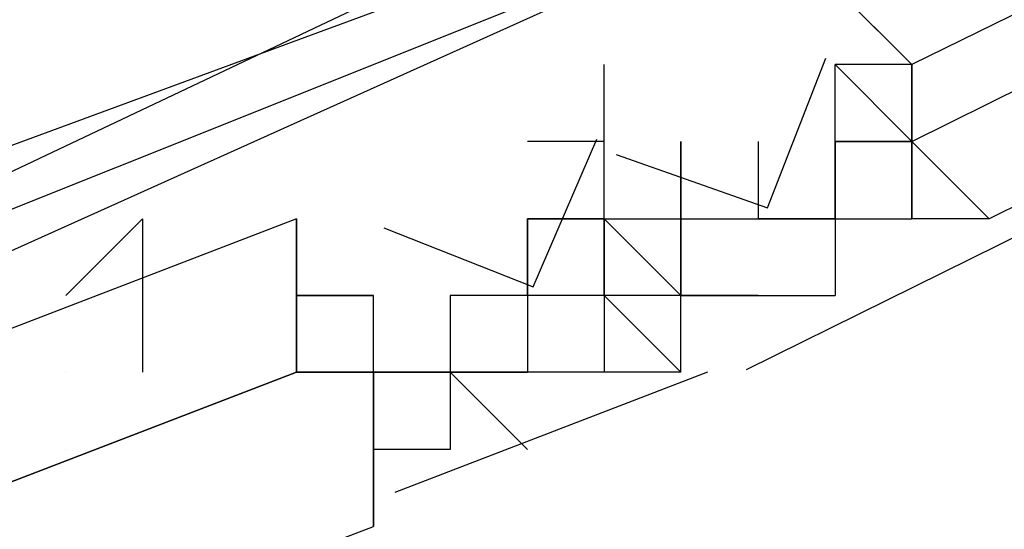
# Model space of a CAD drawing. Header units: feet. Extents: x -79 to 198, y -22 to 181.
# Tile 235 of 256: x 99.2587 to 99.4293, y 23.0706 to 23.1589. Entities that reach past the tile are written whole.
import ezdxf

# ---------------------------------------------------------------- set-up
doc = ezdxf.new("R2010")
doc.units = ezdxf.units.FT
doc.layers.add('A-LINEA', color=7, linetype='CONTINUOUS')

msp = doc.modelspace()

# ---------------------------------------------------------------- linework, layer by layer
at = {"layer": 'A-LINEA'}
for p, q in [((99.4, 23.1511), (99.4, 23.1511)), ((99.4, 23.1511), (99.4, 23.1511)), ((99.4, 23.1511), (99.4, 23.1511)), ((99.4133, 23.1511), (99.4, 23.1511)), ((99.4, 23.1511), (99.4, 23.1511)), ((99.4, 23.1378), (99.4, 23.1511)), ((99.4, 23.1511), (99.4, 23.1511)), ((99.4, 23.1511), (99.4, 23.1511)), ((99.4, 23.1511), (99.4, 23.1511)), ((99.4, 23.1511), (99.4, 23.1511)), ((99.4, 23.1511), (99.4, 23.1511)), ((99.4, 23.1511), (99.4, 23.1511)), ((99.4133, 23.1511), (99.4, 23.1511)), ((99.4, 23.1511), (99.4, 23.1511)), ((99.4, 23.1378), (99.4, 23.1511)), ((99.4, 23.1511), (99.4, 23.1511)), ((99.4, 23.1511), (99.4, 23.1511)), ((99.4, 23.1511), (99.4, 23.1511)), ((99.4133, 23.1511), (99.4133, 23.1511)), ((99.4133, 23.1511), (99.4133, 23.1511)), ((99.4133, 23.1511), (99.4133, 23.1511)), ((99.4133, 23.1511), (99.4133, 23.1511)), ((99.4133, 23.1511), (99.4133, 23.1511)), ((99.4133, 23.1511), (99.4133, 23.1511)), ((99.36, 23.1378), (99.3467, 23.1378)), ((99.3467, 23.1378), (99.3467, 23.1378)), ((99.36, 23.1378), (99.3467, 23.1378)), ((99.3467, 23.1378), (99.3467, 23.1378)), ((99.36, 23.1378), (99.36, 23.1378)), ((99.36, 23.1378), (99.36, 23.1378)), ((99.36, 23.1378), (99.36, 23.1378)), ((99.36, 23.1378), (99.36, 23.1378)), ((99.36, 23.1378), (99.36, 23.1378)), ((99.36, 23.1378), (99.36, 23.1378)), ((99.36, 23.1378), (99.36, 23.1378)), ((99.36, 23.1378), (99.36, 23.1378)), ((99.36, 23.1378), (99.36, 23.1378)), ((99.36, 23.1378), (99.36, 23.1378)), ((99.36, 23.1378), (99.36, 23.1378)), ((99.36, 23.1378), (99.36, 23.1378)), ((99.36, 23.1378), (99.36, 23.1378)), ((99.36, 23.1378), (99.36, 23.1378)), ((99.36, 23.1378), (99.36, 23.1378)), ((99.36, 23.1378), (99.36, 23.1378)), ((99.36, 23.1378), (99.36, 23.1378)), ((99.36, 23.1378), (99.36, 23.1378)), ((99.36, 23.1378), (99.36, 23.1378)), ((99.36, 23.1378), (99.36, 23.1378)), ((99.36, 23.1378), (99.36, 23.1378)), ((99.36, 23.1378), (99.36, 23.1378)), ((99.3733, 23.1378), (99.3733, 23.1244)), ((99.3733, 23.1378), (99.3733, 23.1378)), ((99.3733, 23.1378), (99.3733, 23.1378)), ((99.3733, 23.1378), (99.3733, 23.1378)), ((99.3733, 23.1378), (99.3733, 23.1378)), ((99.3733, 23.1378), (99.3733, 23.1378)), ((99.3733, 23.1378), (99.3733, 23.1244)), ((99.3733, 23.1378), (99.3733, 23.1378)), ((99.3733, 23.1378), (99.3733, 23.1378)), ((99.3733, 23.1378), (99.3733, 23.1378)), ((99.3733, 23.1378), (99.3733, 23.1378)), ((99.3733, 23.1378), (99.3733, 23.1378)), ((99.3867, 23.1378), (99.3867, 23.1378)), ((99.3867, 23.1378), (99.3867, 23.1378)), ((99.3867, 23.1378), (99.3867, 23.1378)), ((99.3867, 23.1378), (99.3867, 23.1378)), ((99.3867, 23.1378), (99.3867, 23.1378)), ((99.3867, 23.1378), (99.3867, 23.1378)), ((99.3867, 23.1378), (99.3867, 23.1378)), ((99.3867, 23.1378), (99.3867, 23.1378)), ((99.3867, 23.1378), (99.3867, 23.1378)), ((99.3867, 23.1378), (99.3867, 23.1244)), ((99.3867, 23.1378), (99.3867, 23.1378)), ((99.3867, 23.1378), (99.3867, 23.1378)), ((99.3867, 23.1378), (99.3867, 23.1378)), ((99.3867, 23.1378), (99.3867, 23.1378)), ((99.3867, 23.1378), (99.3867, 23.1378)), ((99.3867, 23.1378), (99.3867, 23.1378)), ((99.3867, 23.1378), (99.3867, 23.1378)), ((99.3867, 23.1378), (99.3867, 23.1378)), ((99.3867, 23.1378), (99.3867, 23.1378)), ((99.3867, 23.1378), (99.3867, 23.1244)), ((99.4, 23.1378), (99.4, 23.1378)), ((99.4, 23.1378), (99.4, 23.1378)), ((99.4, 23.1378), (99.4, 23.1378)), ((99.4, 23.1378), (99.4, 23.1378)), ((99.4, 23.1378), (99.4, 23.1378)), ((99.4, 23.1378), (99.4, 23.1378)), ((99.4, 23.1378), (99.4, 23.1378)), ((99.4, 23.1378), (99.4, 23.1378)), ((99.4, 23.1378), (99.4, 23.1378)), ((99.4, 23.1378), (99.4, 23.1378)), ((99.4, 23.1378), (99.4, 23.1378)), ((99.4, 23.1378), (99.4, 23.1378)), ((99.4, 23.1378), (99.4, 23.1378)), ((99.4, 23.1378), (99.4, 23.1378)), ((99.4, 23.1378), (99.4, 23.1378)), ((99.4, 23.1378), (99.4, 23.1378)), ((99.4, 23.1378), (99.4, 23.1378)), ((99.4, 23.1378), (99.4, 23.1378)), ((99.4, 23.1378), (99.4, 23.1378)), ((99.4, 23.1378), (99.4, 23.1378)), ((99.4133, 23.1378), (99.4, 23.1378)), ((99.4, 23.1378), (99.4, 23.1378)), ((99.4, 23.1378), (99.4, 23.1378)), ((99.4133, 23.1378), (99.4, 23.1378)), ((99.4, 23.1378), (99.4, 23.1378)), ((99.4, 23.1378), (99.4, 23.1378)), ((99.4, 23.1378), (99.4, 23.1378)), ((99.4, 23.1378), (99.4, 23.1378)), ((99.4, 23.1378), (99.4, 23.1378)), ((99.4, 23.1378), (99.4, 23.1378)), ((99.4, 23.1378), (99.4, 23.1378)), ((99.4, 23.1378), (99.4, 23.1378)), ((99.4, 23.1378), (99.4, 23.1378)), ((99.4, 23.1378), (99.4, 23.1378)), ((99.4, 23.1378), (99.4, 23.1378)), ((99.4, 23.1378), (99.4, 23.1378)), ((99.4, 23.1378), (99.4, 23.1378)), ((99.4, 23.1378), (99.4, 23.1378)), ((99.4, 23.1378), (99.4, 23.1378)), ((99.4, 23.1378), (99.4, 23.1378)), ((99.4, 23.1378), (99.4, 23.1378)), ((99.4, 23.1378), (99.4, 23.1378)), ((99.4, 23.1378), (99.4, 23.1378)), ((99.4, 23.1378), (99.4, 23.1378)), ((99.4, 23.1378), (99.4, 23.1378)), ((99.4, 23.1378), (99.4, 23.1378)), ((99.4133, 23.1378), (99.4, 23.1378)), ((99.4, 23.1378), (99.4, 23.1378)), ((99.4, 23.1378), (99.4, 23.1378)), ((99.4133, 23.1378), (99.4, 23.1378)), ((99.4, 23.1378), (99.4, 23.1378)), ((99.4, 23.1378), (99.4, 23.1378)), ((99.4133, 23.1378), (99.4133, 23.1378)), ((99.4133, 23.1378), (99.4133, 23.1378)), ((99.4133, 23.1378), (99.4133, 23.1378)), ((99.4133, 23.1378), (99.4133, 23.1378)), ((99.4133, 23.1378), (99.4133, 23.1378)), ((99.4133, 23.1378), (99.4133, 23.1378)), ((99.4133, 23.1378), (99.4133, 23.1378)), ((99.4133, 23.1378), (99.4133, 23.1378)), ((99.4133, 23.1378), (99.4133, 23.1378)), ((99.4133, 23.1378), (99.4133, 23.1378)), ((99.4133, 23.1378), (99.4133, 23.1378)), ((99.4133, 23.1378), (99.4133, 23.1378)), ((99.4133, 23.1378), (99.4133, 23.1378)), ((99.4133, 23.1378), (99.4133, 23.1378)), ((99.4133, 23.1378), (99.4133, 23.1378)), ((99.4133, 23.1378), (99.4133, 23.1378)), ((99.4133, 23.1244), (99.4133, 23.1378)), ((99.4133, 23.1378), (99.4133, 23.1378)), ((99.4133, 23.1378), (99.4133, 23.1378)), ((99.4133, 23.1378), (99.4133, 23.1378)), ((99.4133, 23.1378), (99.4133, 23.1378)), ((99.4133, 23.1378), (99.4133, 23.1378)), ((99.4133, 23.1378), (99.4133, 23.1378)), ((99.4133, 23.1378), (99.4133, 23.1378)), ((99.4133, 23.1378), (99.4133, 23.1378)), ((99.4133, 23.1378), (99.4133, 23.1378)), ((99.4133, 23.1378), (99.4133, 23.1378)), ((99.4133, 23.1378), (99.4133, 23.1378)), ((99.4133, 23.1378), (99.4133, 23.1378)), ((99.4133, 23.1378), (99.4133, 23.1378)), ((99.4133, 23.1378), (99.4133, 23.1378)), ((99.4133, 23.1378), (99.4133, 23.1378)), ((99.4133, 23.1378), (99.4133, 23.1378)), ((99.4133, 23.1378), (99.4133, 23.1378)), ((99.4133, 23.1244), (99.4133, 23.1378)), ((99.4133, 23.1378), (99.4133, 23.1378)), ((99.3067, 23.1244), (99.3067, 23.1244)), ((99.3067, 23.1244), (99.3067, 23.1244)), ((99.3067, 23.1244), (99.3067, 23.1244)), ((99.3067, 23.1244), (99.3067, 23.1244)), ((99.3067, 23.1244), (99.3067, 23.1244)), ((99.3067, 23.1244), (99.3067, 23.1244)), ((99.3067, 23.1244), (99.3067, 23.1244)), ((99.3067, 23.1244), (99.3067, 23.1244)), ((99.3467, 23.1244), (99.36, 23.1244)), ((99.36, 23.1244), (99.3467, 23.1244)), ((99.3467, 23.1244), (99.3467, 23.1111)), ((99.3467, 23.1244), (99.3467, 23.1244)), ((99.3467, 23.1244), (99.3467, 23.1244)), ((99.3467, 23.1244), (99.3467, 23.1244)), ((99.3467, 23.1244), (99.3467, 23.1244)), ((99.36, 23.1244), (99.3467, 23.1244)), ((99.3467, 23.1244), (99.3467, 23.1244)), ((99.3467, 23.1111), (99.3467, 23.1244)), ((99.3467, 23.1111), (99.3467, 23.1244)), ((99.3467, 23.1244), (99.36, 23.1244)), ((99.36, 23.1244), (99.3467, 23.1244)), ((99.3467, 23.1244), (99.3467, 23.1111)), ((99.3467, 23.1244), (99.3467, 23.1244)), ((99.3467, 23.1244), (99.3467, 23.1244)), ((99.3467, 23.1244), (99.3467, 23.1244)), ((99.3467, 23.1244), (99.3467, 23.1244)), ((99.36, 23.1244), (99.3467, 23.1244)), ((99.3467, 23.1244), (99.3467, 23.1244)), ((99.3467, 23.1111), (99.3467, 23.1244)), ((99.3467, 23.1111), (99.3467, 23.1244)), ((99.36, 23.1244), (99.36, 23.1244)), ((99.36, 23.1244), (99.36, 23.1244)), ((99.36, 23.1244), (99.36, 23.1244)), ((99.36, 23.1244), (99.36, 23.1244)), ((99.36, 23.1244), (99.36, 23.1244)), ((99.36, 23.1244), (99.36, 23.1244)), ((99.36, 23.1244), (99.36, 23.1244)), ((99.36, 23.1244), (99.36, 23.1244)), ((99.36, 23.1244), (99.36, 23.1244)), ((99.36, 23.1244), (99.36, 23.1244)), ((99.36, 23.1244), (99.36, 23.1244)), ((99.36, 23.1244), (99.36, 23.1244)), ((99.36, 23.1111), (99.36, 23.1244)), ((99.36, 23.1111), (99.36, 23.1244)), ((99.36, 23.1244), (99.36, 23.1244)), ((99.36, 23.1244), (99.36, 23.1244)), ((99.36, 23.1244), (99.3733, 23.1244)), ((99.36, 23.1244), (99.36, 23.1244)), ((99.36, 23.1244), (99.36, 23.1244)), ((99.36, 23.1244), (99.36, 23.1244)), ((99.36, 23.1244), (99.36, 23.1244)), ((99.36, 23.1244), (99.36, 23.1244)), ((99.36, 23.1244), (99.36, 23.1244)), ((99.36, 23.1244), (99.36, 23.1244)), ((99.3733, 23.1111), (99.36, 23.1244)), ((99.36, 23.1244), (99.36, 23.1244)), ((99.36, 23.1244), (99.36, 23.1244)), ((99.36, 23.1244), (99.36, 23.1244)), ((99.36, 23.1244), (99.36, 23.1244)), ((99.36, 23.1244), (99.36, 23.1244)), ((99.36, 23.1244), (99.36, 23.1244)), ((99.36, 23.1244), (99.36, 23.1244)), ((99.36, 23.1244), (99.36, 23.1244)), ((99.36, 23.1244), (99.36, 23.1244)), ((99.36, 23.1244), (99.36, 23.1244)), ((99.36, 23.1244), (99.36, 23.1244)), ((99.36, 23.1244), (99.36, 23.1244)), ((99.36, 23.1244), (99.36, 23.1244)), ((99.36, 23.1244), (99.36, 23.1244)), ((99.36, 23.1111), (99.36, 23.1244)), ((99.36, 23.1111), (99.36, 23.1244)), ((99.36, 23.1244), (99.36, 23.1244)), ((99.36, 23.1244), (99.36, 23.1244)), ((99.36, 23.1244), (99.3733, 23.1244)), ((99.36, 23.1244), (99.36, 23.1244)), ((99.36, 23.1244), (99.36, 23.1244)), ((99.36, 23.1244), (99.36, 23.1244)), ((99.36, 23.1244), (99.36, 23.1244)), ((99.36, 23.1244), (99.36, 23.1244)), ((99.36, 23.1244), (99.36, 23.1244)), ((99.36, 23.1244), (99.36, 23.1244)), ((99.3733, 23.1111), (99.36, 23.1244)), ((99.36, 23.1244), (99.36, 23.1244)), ((99.36, 23.1244), (99.36, 23.1244)), ((99.3733, 23.1244), (99.3733, 23.1244)), ((99.3733, 23.1244), (99.3733, 23.1244)), ((99.3733, 23.1244), (99.3867, 23.1244)), ((99.3733, 23.1244), (99.3733, 23.1244)), ((99.3733, 23.1244), (99.3733, 23.1244)), ((99.3733, 23.1244), (99.3733, 23.1244)), ((99.3733, 23.1244), (99.3733, 23.1244)), ((99.3733, 23.1244), (99.3733, 23.1244)), ((99.3733, 23.1244), (99.3733, 23.1244)), ((99.3733, 23.1244), (99.3733, 23.1244)), ((99.3733, 23.1244), (99.3733, 23.1244)), ((99.3733, 23.1244), (99.3733, 23.1244)), ((99.3733, 23.1244), (99.3733, 23.1244)), ((99.3733, 23.1244), (99.3733, 23.1244)), ((99.3733, 23.1244), (99.3733, 23.1244)), ((99.3733, 23.1244), (99.3733, 23.1244)), ((99.3733, 23.1111), (99.3733, 23.1244)), ((99.3733, 23.1244), (99.3733, 23.1244)), ((99.3733, 23.1244), (99.3733, 23.1244)), ((99.3733, 23.1244), (99.3867, 23.1244)), ((99.3733, 23.1244), (99.3733, 23.1244)), ((99.3733, 23.1244), (99.3733, 23.1244)), ((99.3733, 23.1244), (99.3733, 23.1244)), ((99.3733, 23.1244), (99.3733, 23.1244)), ((99.3733, 23.1244), (99.3733, 23.1244)), ((99.3733, 23.1244), (99.3733, 23.1244)), ((99.3733, 23.1244), (99.3733, 23.1244)), ((99.3733, 23.1244), (99.3733, 23.1244)), ((99.3733, 23.1244), (99.3733, 23.1244)), ((99.3733, 23.1244), (99.3733, 23.1244)), ((99.3733, 23.1244), (99.3733, 23.1244)), ((99.3733, 23.1244), (99.3733, 23.1244)), ((99.3733, 23.1244), (99.3733, 23.1244)), ((99.3733, 23.1111), (99.3733, 23.1244)), ((99.4366, 23.1239), (99.3846, 23.0982)), ((99.4366, 23.1239), (99.3846, 23.0982)), ((99.3867, 23.1244), (99.3867, 23.1244)), ((99.3867, 23.1244), (99.3867, 23.1244)), ((99.3867, 23.1244), (99.3867, 23.1244)), ((99.3867, 23.1244), (99.3867, 23.1244)), ((99.3867, 23.1244), (99.3867, 23.1244)), ((99.3867, 23.1244), (99.3867, 23.1244)), ((99.3867, 23.1244), (99.3867, 23.1244)), ((99.3867, 23.1244), (99.3867, 23.1244)), ((99.3867, 23.1244), (99.3867, 23.1244)), ((99.3867, 23.1244), (99.3867, 23.1244)), ((99.3867, 23.1244), (99.3867, 23.1244)), ((99.3867, 23.1244), (99.3867, 23.1244)), ((99.3867, 23.1244), (99.3867, 23.1244)), ((99.3867, 23.1244), (99.3867, 23.1244)), ((99.3867, 23.1244), (99.3867, 23.1244)), ((99.3867, 23.1244), (99.3867, 23.1244)), ((99.3867, 23.1244), (99.3867, 23.1244)), ((99.3867, 23.1244), (99.3867, 23.1244)), ((99.3867, 23.1244), (99.3867, 23.1244)), ((99.3867, 23.1244), (99.3867, 23.1244)), ((99.3867, 23.1244), (99.3867, 23.1244)), ((99.3867, 23.1244), (99.3867, 23.1244)), ((99.3867, 23.1244), (99.4, 23.1244)), ((99.4, 23.1244), (99.3867, 23.1244)), ((99.3867, 23.1244), (99.3867, 23.1244)), ((99.3867, 23.1244), (99.3867, 23.1244)), ((99.4, 23.1244), (99.3867, 23.1244)), ((99.3867, 23.1244), (99.3867, 23.1244)), ((99.3867, 23.1244), (99.3867, 23.1244)), ((99.3867, 23.1244), (99.3867, 23.1244)), ((99.3867, 23.1244), (99.3867, 23.1244)), ((99.3867, 23.1244), (99.3867, 23.1244)), ((99.3867, 23.1244), (99.3867, 23.1244)), ((99.3867, 23.1244), (99.3867, 23.1244)), ((99.3867, 23.1244), (99.3867, 23.1244)), ((99.3867, 23.1244), (99.3867, 23.1244)), ((99.3867, 23.1244), (99.3867, 23.1244)), ((99.3867, 23.1244), (99.3867, 23.1244)), ((99.3867, 23.1244), (99.3867, 23.1244)), ((99.3867, 23.1244), (99.3867, 23.1244)), ((99.3867, 23.1244), (99.3867, 23.1244)), ((99.3867, 23.1244), (99.3867, 23.1244)), ((99.3867, 23.1244), (99.3867, 23.1244)), ((99.3867, 23.1244), (99.3867, 23.1244)), ((99.3867, 23.1244), (99.3867, 23.1244)), ((99.3867, 23.1244), (99.3867, 23.1244)), ((99.3867, 23.1244), (99.3867, 23.1244)), ((99.3867, 23.1244), (99.3867, 23.1244)), ((99.3867, 23.1244), (99.3867, 23.1244)), ((99.3867, 23.1244), (99.3867, 23.1244)), ((99.3867, 23.1244), (99.3867, 23.1244)), ((99.3867, 23.1244), (99.3867, 23.1244)), ((99.3867, 23.1244), (99.4, 23.1244)), ((99.4, 23.1244), (99.3867, 23.1244)), ((99.3867, 23.1244), (99.3867, 23.1244)), ((99.3867, 23.1244), (99.3867, 23.1244)), ((99.4, 23.1244), (99.3867, 23.1244)), ((99.3867, 23.1244), (99.3867, 23.1244)), ((99.3867, 23.1244), (99.3867, 23.1244)), ((99.3867, 23.1244), (99.3867, 23.1244)), ((99.4, 23.1244), (99.4, 23.1244)), ((99.4, 23.1244), (99.4, 23.1244)), ((99.4, 23.1244), (99.4, 23.1244)), ((99.4, 23.1244), (99.4, 23.1244)), ((99.4, 23.1244), (99.4, 23.1111)), ((99.4, 23.1244), (99.4, 23.1244)), ((99.4, 23.1244), (99.4, 23.1244)), ((99.4, 23.1244), (99.4, 23.1244)), ((99.4, 23.1244), (99.4, 23.1244)), ((99.4, 23.1244), (99.4, 23.1244)), ((99.4, 23.1244), (99.4, 23.1244)), ((99.4, 23.1244), (99.4, 23.1244)), ((99.4, 23.1244), (99.4, 23.1244)), ((99.4, 23.1244), (99.4, 23.1244)), ((99.4, 23.1244), (99.4, 23.1244)), ((99.4, 23.1244), (99.4, 23.1244)), ((99.4, 23.1244), (99.4, 23.1244)), ((99.4, 23.1244), (99.4, 23.1244)), ((99.4, 23.1244), (99.4, 23.1244)), ((99.4, 23.1244), (99.4, 23.1111)), ((99.4, 23.1244), (99.4, 23.1244)), ((99.4, 23.1244), (99.4, 23.1244)), ((99.4, 23.1244), (99.4, 23.1244)), ((99.4, 23.1244), (99.4, 23.1244)), ((99.4, 23.1244), (99.4, 23.1244)), ((99.4, 23.1244), (99.4, 23.1244)), ((99.4, 23.1244), (99.4, 23.1244)), ((99.4, 23.1244), (99.4, 23.1244)), ((99.4, 23.1244), (99.4, 23.1244)), ((99.4, 23.1244), (99.4, 23.1111)), ((99.4, 23.1244), (99.4, 23.1244)), ((99.4, 23.1244), (99.4, 23.1244)), ((99.4, 23.1244), (99.4, 23.1244)), ((99.4, 23.1244), (99.4, 23.1244)), ((99.4, 23.1244), (99.4, 23.1244)), ((99.4, 23.1244), (99.4, 23.1244)), ((99.4, 23.1244), (99.4, 23.1244)), ((99.4, 23.1244), (99.4, 23.1244)), ((99.4, 23.1244), (99.4, 23.1244)), ((99.4, 23.1244), (99.4, 23.1244)), ((99.4, 23.1244), (99.4, 23.1244)), ((99.4, 23.1244), (99.4, 23.1244)), ((99.4, 23.1244), (99.4, 23.1244)), ((99.4, 23.1244), (99.4, 23.1244)), ((99.4, 23.1244), (99.4, 23.1111)), ((99.4, 23.1244), (99.4, 23.1244)), ((99.4, 23.1244), (99.4, 23.1244)), ((99.4, 23.1244), (99.4, 23.1244)), ((99.4, 23.1244), (99.4, 23.1244)), ((99.4, 23.1244), (99.4, 23.1244)), ((99.4133, 23.1244), (99.4133, 23.1244)), ((99.4133, 23.1244), (99.4133, 23.1244)), ((99.4133, 23.1244), (99.4133, 23.1244)), ((99.4133, 23.1244), (99.4133, 23.1244)), ((99.4133, 23.1244), (99.4133, 23.1244)), ((99.4133, 23.1244), (99.4133, 23.1244)), ((99.4133, 23.1244), (99.4133, 23.1244)), ((99.4133, 23.1244), (99.4133, 23.1244)), ((99.4133, 23.1244), (99.4133, 23.1244)), ((99.4133, 23.1244), (99.4133, 23.1244)), ((99.4133, 23.1244), (99.4133, 23.1244)), ((99.4133, 23.1244), (99.4133, 23.1244)), ((99.4133, 23.1244), (99.4133, 23.1244)), ((99.4133, 23.1244), (99.4133, 23.1244)), ((99.4133, 23.1244), (99.4133, 23.1244)), ((99.4133, 23.1244), (99.4133, 23.1244)), ((99.4267, 23.1244), (99.4133, 23.1244)), ((99.4133, 23.1244), (99.4133, 23.1244)), ((99.4133, 23.1244), (99.4133, 23.1244)), ((99.4133, 23.1244), (99.4133, 23.1244)), ((99.4133, 23.1244), (99.4133, 23.1244)), ((99.4133, 23.1244), (99.4133, 23.1244)), ((99.4133, 23.1244), (99.4133, 23.1244)), ((99.4133, 23.1244), (99.4133, 23.1244)), ((99.4133, 23.1244), (99.4133, 23.1244)), ((99.4133, 23.1244), (99.4133, 23.1244)), ((99.4133, 23.1244), (99.4133, 23.1244)), ((99.4133, 23.1244), (99.4133, 23.1244)), ((99.4133, 23.1244), (99.4133, 23.1244)), ((99.4133, 23.1244), (99.4133, 23.1244)), ((99.4133, 23.1244), (99.4133, 23.1244)), ((99.4133, 23.1244), (99.4133, 23.1244)), ((99.4133, 23.1244), (99.4133, 23.1244)), ((99.4133, 23.1244), (99.4133, 23.1244)), ((99.4267, 23.1244), (99.4133, 23.1244)), ((99.4133, 23.1244), (99.4133, 23.1244)), ((99.4267, 23.1244), (99.4267, 23.1244)), ((99.4267, 23.1244), (99.4267, 23.1244)), ((99.4267, 23.1244), (99.4267, 23.1244)), ((99.4267, 23.1244), (99.4267, 23.1244)), ((99.4267, 23.1244), (99.4267, 23.1244)), ((99.4267, 23.1244), (99.4267, 23.1244)), ((99.4267, 23.1244), (99.4267, 23.1244)), ((99.4267, 23.1244), (99.4267, 23.1244)), ((99.4267, 23.1244), (99.4267, 23.1244)), ((99.4267, 23.1244), (99.4267, 23.1244)), ((99.3067, 23.1111), (99.32, 23.1111)), ((99.3067, 23.1111), (99.3067, 23.1111)), ((99.3067, 23.1111), (99.3067, 23.1111)), ((99.3067, 23.1111), (99.3067, 23.1111)), ((99.3067, 23.1111), (99.3067, 23.1111)), ((99.3067, 23.1111), (99.3067, 23.1111)), ((99.3067, 23.1111), (99.3067, 23.1111)), ((99.32, 23.1111), (99.3067, 23.1111)), ((99.3067, 23.1111), (99.3067, 23.1111)), ((99.3067, 23.0978), (99.3067, 23.1111)), ((99.3067, 23.1111), (99.32, 23.1111)), ((99.3067, 23.1111), (99.3067, 23.1111)), ((99.3067, 23.1111), (99.3067, 23.1111)), ((99.3067, 23.1111), (99.3067, 23.1111)), ((99.3067, 23.1111), (99.3067, 23.1111)), ((99.3067, 23.1111), (99.3067, 23.1111)), ((99.3067, 23.1111), (99.3067, 23.1111)), ((99.32, 23.1111), (99.3067, 23.1111)), ((99.3067, 23.1111), (99.3067, 23.1111)), ((99.3067, 23.0978), (99.3067, 23.1111)), ((99.32, 23.1111), (99.32, 23.1111)), ((99.32, 23.1111), (99.32, 23.1111)), ((99.32, 23.1111), (99.32, 23.1111)), ((99.32, 23.1111), (99.32, 23.1111)), ((99.32, 23.1111), (99.32, 23.1111)), ((99.32, 23.1111), (99.32, 23.1111)), ((99.32, 23.1111), (99.32, 23.1111)), ((99.32, 23.1111), (99.32, 23.1111)), ((99.32, 23.1111), (99.32, 23.1111)), ((99.32, 23.1111), (99.32, 23.1111)), ((99.32, 23.1111), (99.32, 23.1111)), ((99.32, 23.1111), (99.32, 23.1111)), ((99.32, 23.0978), (99.32, 23.1111)), ((99.32, 23.1111), (99.32, 23.1111)), ((99.32, 23.1111), (99.32, 23.1111)), ((99.32, 23.1111), (99.32, 23.1111)), ((99.32, 23.1111), (99.32, 23.1111)), ((99.32, 23.1111), (99.32, 23.1111)), ((99.32, 23.1111), (99.32, 23.1111)), ((99.32, 23.1111), (99.32, 23.1111)), ((99.32, 23.1111), (99.32, 23.1111)), ((99.32, 23.1111), (99.32, 23.1111)), ((99.32, 23.1111), (99.32, 23.1111)), ((99.32, 23.1111), (99.32, 23.1111)), ((99.32, 23.1111), (99.32, 23.1111)), ((99.32, 23.1111), (99.32, 23.1111)), ((99.32, 23.1111), (99.32, 23.1111)), ((99.32, 23.0978), (99.32, 23.1111)), ((99.32, 23.1111), (99.32, 23.1111)), ((99.32, 23.1111), (99.32, 23.1111)), ((99.3333, 23.1111), (99.3333, 23.0978)), ((99.3333, 23.1111), (99.3333, 23.1111)), ((99.3333, 23.1111), (99.3333, 23.1111)), ((99.3333, 23.1111), (99.3333, 23.1111)), ((99.3333, 23.1111), (99.3333, 23.1111)), ((99.3333, 23.1111), (99.3333, 23.1111)), ((99.3333, 23.1111), (99.3333, 23.0978)), ((99.3333, 23.1111), (99.3333, 23.1111)), ((99.3333, 23.1111), (99.3333, 23.1111)), ((99.3333, 23.1111), (99.3333, 23.1111)), ((99.3467, 23.1111), (99.3333, 23.1111)), ((99.3333, 23.1111), (99.3333, 23.1111)), ((99.3333, 23.1111), (99.3333, 23.1111)), ((99.3333, 23.1111), (99.3333, 23.0978)), ((99.3333, 23.1111), (99.3333, 23.0978)), ((99.3333, 23.1111), (99.3333, 23.1111)), ((99.3333, 23.1111), (99.3333, 23.1111)), ((99.3333, 23.1111), (99.3333, 23.1111)), ((99.3333, 23.1111), (99.3333, 23.1111)), ((99.3333, 23.1111), (99.3333, 23.1111)), ((99.3333, 23.1111), (99.3333, 23.0978)), ((99.3333, 23.1111), (99.3333, 23.1111)), ((99.3333, 23.1111), (99.3333, 23.1111)), ((99.3333, 23.1111), (99.3333, 23.1111)), ((99.3467, 23.1111), (99.3333, 23.1111)), ((99.3333, 23.1111), (99.3333, 23.1111)), ((99.3333, 23.1111), (99.3333, 23.1111)), ((99.3333, 23.1111), (99.3333, 23.0978)), ((99.3467, 23.1111), (99.3467, 23.1111)), ((99.3467, 23.1111), (99.3467, 23.1111)), ((99.3467, 23.1111), (99.3467, 23.1111)), ((99.3467, 23.1111), (99.3467, 23.1111)), ((99.3467, 23.1111), (99.3467, 23.1111)), ((99.3467, 23.1111), (99.3467, 23.1111)), ((99.3467, 23.1111), (99.3467, 23.0978)), ((99.3467, 23.1111), (99.3467, 23.1111)), ((99.3467, 23.1111), (99.3467, 23.1111)), ((99.3467, 23.1111), (99.3467, 23.1111)), ((99.3467, 23.1111), (99.3467, 23.1111)), ((99.3467, 23.1111), (99.3467, 23.1111)), ((99.3467, 23.1111), (99.3467, 23.1111)), ((99.3467, 23.1111), (99.3467, 23.1111)), ((99.3467, 23.1111), (99.3467, 23.1111)), ((99.3467, 23.1111), (99.3467, 23.1111)), ((99.3467, 23.1111), (99.3467, 23.1111)), ((99.3467, 23.1111), (99.3467, 23.1111)), ((99.3467, 23.1111), (99.3467, 23.1111)), ((99.3467, 23.1111), (99.3467, 23.1111)), ((99.36, 23.1111), (99.3467, 23.1111)), ((99.3467, 23.1111), (99.3467, 23.1111)), ((99.3467, 23.1111), (99.3467, 23.1111)), ((99.3467, 23.1111), (99.3467, 23.1111)), ((99.3467, 23.1111), (99.3467, 23.1111)), ((99.3467, 23.1111), (99.3467, 23.1111)), ((99.3467, 23.1111), (99.3467, 23.1111)), ((99.3467, 23.1111), (99.3467, 23.1111)), ((99.3467, 23.1111), (99.3467, 23.0978)), ((99.3467, 23.1111), (99.3467, 23.1111)), ((99.3467, 23.1111), (99.3467, 23.1111)), ((99.3467, 23.1111), (99.3467, 23.1111)), ((99.3467, 23.1111), (99.3467, 23.1111)), ((99.3467, 23.1111), (99.3467, 23.1111)), ((99.3467, 23.1111), (99.3467, 23.1111)), ((99.3467, 23.1111), (99.3467, 23.1111)), ((99.3467, 23.1111), (99.3467, 23.1111)), ((99.3467, 23.1111), (99.3467, 23.0978)), ((99.3467, 23.1111), (99.3467, 23.1111)), ((99.3467, 23.1111), (99.3467, 23.1111)), ((99.3467, 23.1111), (99.3467, 23.1111)), ((99.3467, 23.1111), (99.3467, 23.1111)), ((99.3467, 23.1111), (99.3467, 23.1111)), ((99.3467, 23.1111), (99.3467, 23.1111)), ((99.3467, 23.1111), (99.3467, 23.1111)), ((99.3467, 23.1111), (99.3467, 23.1111)), ((99.3467, 23.1111), (99.3467, 23.1111)), ((99.3467, 23.1111), (99.3467, 23.1111)), ((99.3467, 23.1111), (99.3467, 23.1111)), ((99.3467, 23.1111), (99.3467, 23.1111)), ((99.3467, 23.1111), (99.3467, 23.1111)), ((99.36, 23.1111), (99.3467, 23.1111)), ((99.3467, 23.1111), (99.3467, 23.1111)), ((99.3467, 23.1111), (99.3467, 23.1111)), ((99.3467, 23.1111), (99.3467, 23.1111)), ((99.3467, 23.1111), (99.3467, 23.1111)), ((99.3467, 23.1111), (99.3467, 23.1111)), ((99.3467, 23.1111), (99.3467, 23.1111)), ((99.3467, 23.1111), (99.3467, 23.1111)), ((99.3467, 23.1111), (99.3467, 23.0978)), ((99.3467, 23.1111), (99.3467, 23.1111)), ((99.3467, 23.1111), (99.3467, 23.1111)), ((99.36, 23.1111), (99.36, 23.1111)), ((99.36, 23.1111), (99.36, 23.1111)), ((99.36, 23.1111), (99.36, 23.1111)), ((99.36, 23.1111), (99.36, 23.1111)), ((99.36, 23.1111), (99.36, 23.1111)), ((99.36, 23.1111), (99.36, 23.1111)), ((99.36, 23.1111), (99.36, 23.1111)), ((99.36, 23.1111), (99.36, 23.1111)), ((99.36, 23.1111), (99.36, 23.1111)), ((99.36, 23.1111), (99.36, 23.0978)), ((99.36, 23.1111), (99.36, 23.1111)), ((99.36, 23.1111), (99.36, 23.1111)), ((99.36, 23.1111), (99.36, 23.1111)), ((99.36, 23.1111), (99.36, 23.1111)), ((99.36, 23.1111), (99.36, 23.1111)), ((99.36, 23.1111), (99.36, 23.1111)), ((99.36, 23.1111), (99.36, 23.1111)), ((99.36, 23.1111), (99.36, 23.1111)), ((99.36, 23.1111), (99.36, 23.1111)), ((99.36, 23.1111), (99.36, 23.1111)), ((99.36, 23.1111), (99.36, 23.1111)), ((99.36, 23.1111), (99.36, 23.1111)), ((99.36, 23.1111), (99.36, 23.1111)), ((99.36, 23.1111), (99.36, 23.1111)), ((99.36, 23.1111), (99.36, 23.1111)), ((99.36, 23.1111), (99.36, 23.1111)), ((99.36, 23.1111), (99.36, 23.1111)), ((99.36, 23.1111), (99.36, 23.1111)), ((99.36, 23.1111), (99.36, 23.1111)), ((99.36, 23.1111), (99.36, 23.1111)), ((99.36, 23.1111), (99.36, 23.1111)), ((99.36, 23.1111), (99.36, 23.1111)), ((99.36, 23.1111), (99.36, 23.0978)), ((99.36, 23.1111), (99.36, 23.1111)), ((99.36, 23.1111), (99.36, 23.1111)), ((99.36, 23.1111), (99.36, 23.1111)), ((99.36, 23.1111), (99.36, 23.1111)), ((99.36, 23.1111), (99.36, 23.1111)), ((99.36, 23.1111), (99.36, 23.1111)), ((99.36, 23.1111), (99.36, 23.1111)), ((99.36, 23.1111), (99.36, 23.1111)), ((99.36, 23.1111), (99.36, 23.1111)), ((99.36, 23.1111), (99.36, 23.1111)), ((99.36, 23.1111), (99.36, 23.1111)), ((99.36, 23.1111), (99.36, 23.1111)), ((99.36, 23.1111), (99.36, 23.1111)), ((99.3733, 23.1111), (99.3733, 23.1111)), ((99.3733, 23.1111), (99.3733, 23.1111)), ((99.3733, 23.1111), (99.3733, 23.1111)), ((99.3733, 23.1111), (99.3733, 23.1111)), ((99.3867, 23.1111), (99.3733, 23.1111)), ((99.3733, 23.1111), (99.3733, 23.1111)), ((99.3733, 23.1111), (99.3733, 23.1111)), ((99.3733, 23.1111), (99.3733, 23.1111)), ((99.3733, 23.0978), (99.3733, 23.1111)), ((99.3733, 23.1111), (99.3733, 23.1111)), ((99.3733, 23.1111), (99.3733, 23.1111)), ((99.3733, 23.1111), (99.3733, 23.1111)), ((99.3733, 23.1111), (99.3733, 23.1111)), ((99.3733, 23.0978), (99.3733, 23.1111)), ((99.3867, 23.1111), (99.3733, 23.1111)), ((99.3733, 23.1111), (99.3733, 23.1111)), ((99.3733, 23.1111), (99.3733, 23.1111)), ((99.3867, 23.1111), (99.3733, 23.1111)), ((99.3733, 23.1111), (99.3733, 23.1111)), ((99.3733, 23.1111), (99.3733, 23.1111)), ((99.3733, 23.1111), (99.3733, 23.1111)), ((99.3733, 23.1111), (99.3733, 23.1111)), ((99.3733, 23.1111), (99.3733, 23.1111)), ((99.3733, 23.1111), (99.3733, 23.1111)), ((99.3867, 23.1111), (99.3733, 23.1111)), ((99.3733, 23.1111), (99.3733, 23.1111)), ((99.3733, 23.1111), (99.3733, 23.1111)), ((99.3733, 23.1111), (99.3733, 23.1111)), ((99.3733, 23.0978), (99.3733, 23.1111)), ((99.3733, 23.1111), (99.3733, 23.1111)), ((99.3733, 23.1111), (99.3733, 23.1111)), ((99.3733, 23.1111), (99.3733, 23.1111)), ((99.3733, 23.1111), (99.3733, 23.1111)), ((99.3733, 23.0978), (99.3733, 23.1111)), ((99.3867, 23.1111), (99.3733, 23.1111)), ((99.3733, 23.1111), (99.3733, 23.1111)), ((99.3733, 23.1111), (99.3733, 23.1111)), ((99.3867, 23.1111), (99.3733, 23.1111)), ((99.3733, 23.1111), (99.3733, 23.1111)), ((99.3733, 23.1111), (99.3733, 23.1111)), ((99.3867, 23.1111), (99.3867, 23.1111)), ((99.3867, 23.1111), (99.3867, 23.1111)), ((99.3867, 23.1111), (99.3867, 23.1111)), ((99.3867, 23.1111), (99.4, 23.1111)), ((99.3867, 23.1111), (99.3867, 23.1111)), ((99.3867, 23.1111), (99.3867, 23.1111)), ((99.3867, 23.1111), (99.3867, 23.1111)), ((99.3867, 23.1111), (99.3867, 23.1111)), ((99.3867, 23.1111), (99.3867, 23.1111)), ((99.3867, 23.1111), (99.3867, 23.1111)), ((99.3867, 23.1111), (99.3867, 23.1111)), ((99.3867, 23.1111), (99.3867, 23.1111)), ((99.3867, 23.1111), (99.3867, 23.1111)), ((99.3867, 23.1111), (99.3867, 23.1111)), ((99.3867, 23.1111), (99.3867, 23.1111)), ((99.3867, 23.1111), (99.3867, 23.1111)), ((99.3867, 23.1111), (99.3867, 23.1111)), ((99.3867, 23.1111), (99.3867, 23.1111)), ((99.3867, 23.1111), (99.3867, 23.1111)), ((99.3867, 23.1111), (99.3867, 23.1111)), ((99.3867, 23.1111), (99.3867, 23.1111)), ((99.3867, 23.1111), (99.3867, 23.1111)), ((99.3867, 23.1111), (99.3867, 23.1111)), ((99.3867, 23.1111), (99.3867, 23.1111)), ((99.3867, 23.1111), (99.3867, 23.1111)), ((99.3867, 23.1111), (99.3867, 23.1111)), ((99.3867, 23.1111), (99.3867, 23.1111)), ((99.3867, 23.1111), (99.3867, 23.1111)), ((99.3867, 23.1111), (99.3867, 23.1111)), ((99.3867, 23.1111), (99.3867, 23.1111)), ((99.3867, 23.1111), (99.3867, 23.1111)), ((99.3867, 23.1111), (99.4, 23.1111)), ((99.3867, 23.1111), (99.3867, 23.1111)), ((99.3867, 23.1111), (99.3867, 23.1111)), ((99.3867, 23.1111), (99.3867, 23.1111)), ((99.3867, 23.1111), (99.3867, 23.1111)), ((99.3867, 23.1111), (99.3867, 23.1111)), ((99.3867, 23.1111), (99.3867, 23.1111)), ((99.3867, 23.1111), (99.3867, 23.1111)), ((99.3867, 23.1111), (99.3867, 23.1111)), ((99.3867, 23.1111), (99.3867, 23.1111)), ((99.3867, 23.1111), (99.3867, 23.1111)), ((99.3867, 23.1111), (99.3867, 23.1111)), ((99.3867, 23.1111), (99.3867, 23.1111)), ((99.3867, 23.1111), (99.3867, 23.1111)), ((99.3867, 23.1111), (99.3867, 23.1111)), ((99.3867, 23.1111), (99.3867, 23.1111)), ((99.3867, 23.1111), (99.3867, 23.1111)), ((99.3867, 23.1111), (99.3867, 23.1111)), ((99.3867, 23.1111), (99.3867, 23.1111)), ((99.3867, 23.1111), (99.3867, 23.1111)), ((99.3867, 23.1111), (99.3867, 23.1111)), ((99.3867, 23.1111), (99.3867, 23.1111)), ((99.3867, 23.1111), (99.3867, 23.1111)), ((99.3867, 23.1111), (99.3867, 23.1111)), ((99.3867, 23.1111), (99.3867, 23.1111)), ((99.4, 23.1111), (99.4, 23.1111)), ((99.4, 23.1111), (99.4, 23.1111)), ((99.4, 23.1111), (99.4, 23.1111)), ((99.4, 23.1111), (99.4, 23.1111)), ((99.2667, 23.0978), (99.2667, 23.0978)), ((99.2667, 23.0978), (99.2667, 23.0978)), ((99.32, 23.0978), (99.3067, 23.0978)), ((99.3067, 23.0978), (99.3067, 23.0978)), ((99.3067, 23.0978), (99.3067, 23.0978)), ((99.32, 23.0978), (99.3067, 23.0978)), ((99.3067, 23.0978), (99.3067, 23.0978)), ((99.3067, 23.0978), (99.3067, 23.0978)), ((99.32, 23.0978), (99.32, 23.0844)), ((99.32, 23.0978), (99.3333, 23.0978)), ((99.32, 23.0978), (99.32, 23.0978)), ((99.32, 23.0978), (99.32, 23.0978)), ((99.32, 23.0978), (99.32, 23.0978)), ((99.32, 23.0978), (99.32, 23.0978)), ((99.32, 23.0978), (99.32, 23.0978)), ((99.32, 23.0978), (99.32, 23.0978)), ((99.32, 23.0978), (99.32, 23.0844)), ((99.32, 23.0978), (99.32, 23.0978)), ((99.3333, 23.0978), (99.32, 23.0978)), ((99.32, 23.0978), (99.32, 23.0978)), ((99.32, 23.0978), (99.32, 23.0978)), ((99.32, 23.0978), (99.32, 23.0978)), ((99.32, 23.0978), (99.32, 23.0978)), ((99.32, 23.0978), (99.32, 23.0978)), ((99.32, 23.0978), (99.3333, 23.0978)), ((99.32, 23.0978), (99.32, 23.0978)), ((99.32, 23.0978), (99.32, 23.0978)), ((99.32, 23.0978), (99.32, 23.0978)), ((99.32, 23.0978), (99.32, 23.0978)), ((99.32, 23.0978), (99.32, 23.0978)), ((99.32, 23.0978), (99.32, 23.0978)), ((99.32, 23.0978), (99.32, 23.0978)), ((99.32, 23.0978), (99.32, 23.0978)), ((99.32, 23.0978), (99.32, 23.0978)), ((99.32, 23.0978), (99.32, 23.0844)), ((99.32, 23.0978), (99.3333, 23.0978)), ((99.32, 23.0978), (99.32, 23.0978)), ((99.32, 23.0978), (99.32, 23.0978)), ((99.32, 23.0978), (99.32, 23.0978)), ((99.32, 23.0978), (99.32, 23.0978)), ((99.32, 23.0978), (99.32, 23.0978)), ((99.32, 23.0978), (99.32, 23.0978)), ((99.32, 23.0978), (99.32, 23.0844)), ((99.32, 23.0978), (99.32, 23.0978)), ((99.3333, 23.0978), (99.32, 23.0978)), ((99.32, 23.0978), (99.32, 23.0978)), ((99.32, 23.0978), (99.32, 23.0978)), ((99.32, 23.0978), (99.32, 23.0978)), ((99.32, 23.0978), (99.32, 23.0978)), ((99.32, 23.0978), (99.32, 23.0978)), ((99.32, 23.0978), (99.3333, 23.0978)), ((99.32, 23.0978), (99.32, 23.0978)), ((99.32, 23.0978), (99.32, 23.0978)), ((99.32, 23.0978), (99.32, 23.0978)), ((99.32, 23.0978), (99.32, 23.0978)), ((99.32, 23.0978), (99.32, 23.0978)), ((99.32, 23.0978), (99.32, 23.0978)), ((99.32, 23.0978), (99.32, 23.0978)), ((99.32, 23.0978), (99.32, 23.0978)), ((99.32, 23.0978), (99.32, 23.0978)), ((99.3779, 23.0978), (99.3237, 23.077)), ((99.3779, 23.0978), (99.3237, 23.077)), ((99.3333, 23.0978), (99.3333, 23.0978)), ((99.3333, 23.0978), (99.3333, 23.0978)), ((99.3333, 23.0978), (99.3333, 23.0978)), ((99.3333, 23.0978), (99.3333, 23.0978)), ((99.3333, 23.0978), (99.3333, 23.0978)), ((99.3333, 23.0978), (99.3333, 23.0844)), ((99.3333, 23.0978), (99.3333, 23.0978)), ((99.3467, 23.0978), (99.3333, 23.0978)), ((99.3333, 23.0978), (99.3333, 23.0978)), ((99.3333, 23.0978), (99.3333, 23.0978)), ((99.3333, 23.0978), (99.3333, 23.0978)), ((99.3333, 23.0978), (99.3333, 23.0978)), ((99.3333, 23.0978), (99.3333, 23.0978)), ((99.3333, 23.0978), (99.3333, 23.0978)), ((99.3333, 23.0978), (99.3333, 23.0978)), ((99.3467, 23.0978), (99.3333, 23.0978)), ((99.3333, 23.0978), (99.3333, 23.0978)), ((99.3333, 23.0978), (99.3333, 23.0978)), ((99.3333, 23.0978), (99.3333, 23.0978)), ((99.3333, 23.0978), (99.3333, 23.0978)), ((99.3333, 23.0978), (99.3333, 23.0978)), ((99.3333, 23.0978), (99.3333, 23.0978)), ((99.3333, 23.0978), (99.3333, 23.0978)), ((99.3333, 23.0978), (99.3333, 23.0978)), ((99.3333, 23.0978), (99.3467, 23.0844)), ((99.3333, 23.0978), (99.3467, 23.0978)), ((99.3333, 23.0978), (99.3467, 23.0978)), ((99.3333, 23.0978), (99.3467, 23.0978)), ((99.3333, 23.0978), (99.3467, 23.0978)), ((99.3333, 23.0978), (99.3467, 23.0978)), ((99.3333, 23.0978), (99.3333, 23.0978)), ((99.3333, 23.0978), (99.3333, 23.0978)), ((99.3333, 23.0978), (99.3333, 23.0978)), ((99.3333, 23.0978), (99.3333, 23.0978)), ((99.3333, 23.0978), (99.3333, 23.0978)), ((99.3333, 23.0978), (99.3333, 23.0844)), ((99.3333, 23.0978), (99.3333, 23.0978)), ((99.3467, 23.0978), (99.3333, 23.0978)), ((99.3333, 23.0978), (99.3333, 23.0978)), ((99.3333, 23.0978), (99.3333, 23.0978)), ((99.3333, 23.0978), (99.3333, 23.0978)), ((99.3333, 23.0978), (99.3333, 23.0978)), ((99.3333, 23.0978), (99.3333, 23.0978)), ((99.3333, 23.0978), (99.3333, 23.0978)), ((99.3333, 23.0978), (99.3333, 23.0978)), ((99.3467, 23.0978), (99.3333, 23.0978)), ((99.3333, 23.0978), (99.3333, 23.0978)), ((99.3333, 23.0978), (99.3333, 23.0978)), ((99.3333, 23.0978), (99.3333, 23.0978)), ((99.3333, 23.0978), (99.3333, 23.0978)), ((99.3333, 23.0978), (99.3333, 23.0978)), ((99.3333, 23.0978), (99.3333, 23.0978)), ((99.3333, 23.0978), (99.3333, 23.0978)), ((99.3333, 23.0978), (99.3333, 23.0978)), ((99.3333, 23.0978), (99.3467, 23.0844)), ((99.3333, 23.0978), (99.3467, 23.0978)), ((99.3333, 23.0978), (99.3467, 23.0978)), ((99.3333, 23.0978), (99.3467, 23.0978)), ((99.3333, 23.0978), (99.3467, 23.0978)), ((99.3333, 23.0978), (99.3467, 23.0978)), ((99.3467, 23.0978), (99.3467, 23.0978)), ((99.3467, 23.0978), (99.3467, 23.0978)), ((99.3467, 23.0978), (99.3467, 23.0978)), ((99.3467, 23.0978), (99.3467, 23.0978)), ((99.3467, 23.0978), (99.3467, 23.0978)), ((99.3467, 23.0978), (99.3467, 23.0978)), ((99.36, 23.0978), (99.3467, 23.0978)), ((99.3467, 23.0978), (99.3467, 23.0978)), ((99.3467, 23.0978), (99.3467, 23.0978)), ((99.36, 23.0978), (99.3467, 23.0978)), ((99.3467, 23.0978), (99.3467, 23.0978)), ((99.3467, 23.0978), (99.3467, 23.0978)), ((99.3467, 23.0978), (99.3467, 23.0978)), ((99.3467, 23.0978), (99.3467, 23.0978)), ((99.3467, 23.0978), (99.3467, 23.0978)), ((99.3467, 23.0978), (99.3467, 23.0978)), ((99.3467, 23.0978), (99.3467, 23.0978)), ((99.3467, 23.0978), (99.3467, 23.0978)), ((99.3467, 23.0978), (99.3467, 23.0978)), ((99.3467, 23.0978), (99.3467, 23.0978)), ((99.3467, 23.0978), (99.3467, 23.0978)), ((99.3467, 23.0978), (99.3467, 23.0978)), ((99.3467, 23.0978), (99.3467, 23.0978)), ((99.3467, 23.0978), (99.3467, 23.0978)), ((99.3467, 23.0978), (99.3467, 23.0978)), ((99.3467, 23.0978), (99.3467, 23.0978)), ((99.3467, 23.0978), (99.3467, 23.0978)), ((99.3467, 23.0978), (99.3467, 23.0978)), ((99.3467, 23.0978), (99.3467, 23.0978)), ((99.3467, 23.0978), (99.3467, 23.0978)), ((99.3467, 23.0978), (99.3467, 23.0978)), ((99.36, 23.0978), (99.3467, 23.0978)), ((99.3467, 23.0978), (99.3467, 23.0978)), ((99.3467, 23.0978), (99.3467, 23.0978)), ((99.36, 23.0978), (99.3467, 23.0978)), ((99.3467, 23.0978), (99.3467, 23.0978)), ((99.3467, 23.0978), (99.3467, 23.0978)), ((99.3467, 23.0978), (99.3467, 23.0978)), ((99.3467, 23.0978), (99.3467, 23.0978)), ((99.3467, 23.0978), (99.3467, 23.0978)), ((99.3467, 23.0978), (99.3467, 23.0978)), ((99.3467, 23.0978), (99.3467, 23.0978)), ((99.3467, 23.0978), (99.3467, 23.0978)), ((99.3467, 23.0978), (99.3467, 23.0978)), ((99.3467, 23.0978), (99.3467, 23.0978)), ((99.3467, 23.0978), (99.3467, 23.0978)), ((99.3467, 23.0978), (99.3467, 23.0978)), ((99.3467, 23.0978), (99.3467, 23.0978)), ((99.3467, 23.0978), (99.3467, 23.0978)), ((99.3467, 23.0978), (99.3467, 23.0978)), ((99.36, 23.0978), (99.36, 23.0978)), ((99.36, 23.0978), (99.36, 23.0978)), ((99.36, 23.0978), (99.36, 23.0978)), ((99.36, 23.0978), (99.36, 23.0978)), ((99.3733, 23.0978), (99.36, 23.0978)), ((99.36, 23.0978), (99.36, 23.0978)), ((99.36, 23.0978), (99.36, 23.0978)), ((99.36, 23.0978), (99.36, 23.0978)), ((99.36, 23.0978), (99.36, 23.0978)), ((99.36, 23.0978), (99.36, 23.0978)), ((99.36, 23.0978), (99.36, 23.0978)), ((99.36, 23.0978), (99.36, 23.0978)), ((99.36, 23.0978), (99.36, 23.0978)), ((99.36, 23.0978), (99.36, 23.0978)), ((99.36, 23.0978), (99.36, 23.0978)), ((99.36, 23.0978), (99.36, 23.0978)), ((99.36, 23.0978), (99.36, 23.0978)), ((99.36, 23.0978), (99.36, 23.0978)), ((99.36, 23.0978), (99.36, 23.0978)), ((99.36, 23.0978), (99.36, 23.0978)), ((99.36, 23.0978), (99.36, 23.0978)), ((99.3733, 23.0978), (99.36, 23.0978)), ((99.36, 23.0978), (99.36, 23.0978)), ((99.36, 23.0978), (99.36, 23.0978)), ((99.36, 23.0978), (99.36, 23.0978)), ((99.36, 23.0978), (99.36, 23.0978)), ((99.36, 23.0978), (99.36, 23.0978)), ((99.36, 23.0978), (99.36, 23.0978)), ((99.36, 23.0978), (99.36, 23.0978)), ((99.36, 23.0978), (99.36, 23.0978)), ((99.36, 23.0978), (99.36, 23.0978)), ((99.36, 23.0978), (99.36, 23.0978)), ((99.36, 23.0978), (99.36, 23.0978)), ((99.36, 23.0978), (99.36, 23.0978)), ((99.3733, 23.0978), (99.3733, 23.0978)), ((99.3733, 23.0978), (99.3733, 23.0978)), ((99.3733, 23.0978), (99.3733, 23.0978)), ((99.3733, 23.0978), (99.3733, 23.0978)), ((99.3733, 23.0978), (99.3733, 23.0978)), ((99.3733, 23.0978), (99.3733, 23.0978)), ((99.3733, 23.0978), (99.3733, 23.0978)), ((99.3733, 23.0978), (99.3733, 23.0978)), ((99.3733, 23.0978), (99.3733, 23.0978)), ((99.3733, 23.0978), (99.3733, 23.0978)), ((99.2667, 23.0844), (99.2667, 23.0844)), ((99.2667, 23.0844), (99.2667, 23.0844)), ((99.32, 23.0844), (99.32, 23.0844)), ((99.32, 23.0844), (99.32, 23.0844)), ((99.32, 23.0844), (99.32, 23.0844)), ((99.32, 23.0844), (99.32, 23.0844)), ((99.32, 23.0844), (99.32, 23.0844)), ((99.32, 23.0844), (99.32, 23.0844)), ((99.32, 23.0844), (99.32, 23.0844)), ((99.32, 23.0844), (99.32, 23.0844)), ((99.32, 23.0844), (99.32, 23.0844)), ((99.32, 23.0844), (99.32, 23.0844)), ((99.32, 23.0844), (99.32, 23.0844)), ((99.32, 23.0844), (99.32, 23.0844)), ((99.32, 23.0844), (99.32, 23.0844)), ((99.32, 23.0844), (99.32, 23.0844)), ((99.32, 23.0844), (99.32, 23.0844)), ((99.32, 23.0844), (99.32, 23.0844)), ((99.32, 23.0844), (99.32, 23.0844)), ((99.32, 23.0844), (99.32, 23.0844)), ((99.32, 23.0844), (99.32, 23.0844)), ((99.32, 23.0844), (99.32, 23.0844)), ((99.32, 23.0844), (99.32, 23.0844)), ((99.32, 23.0844), (99.32, 23.0844)), ((99.32, 23.0844), (99.32, 23.0844)), ((99.32, 23.0844), (99.32, 23.0844)), ((99.32, 23.0844), (99.32, 23.0844)), ((99.32, 23.0844), (99.32, 23.0844)), ((99.32, 23.0844), (99.32, 23.0844)), ((99.32, 23.0844), (99.32, 23.0844)), ((99.32, 23.0844), (99.32, 23.0844)), ((99.32, 23.0844), (99.32, 23.0844)), ((99.32, 23.0844), (99.32, 23.0844)), ((99.32, 23.0844), (99.32, 23.0844)), ((99.32, 23.0844), (99.32, 23.0844)), ((99.32, 23.0844), (99.32, 23.0844)), ((99.3333, 23.0844), (99.3333, 23.0844)), ((99.3333, 23.0844), (99.3333, 23.0844)), ((99.3333, 23.0844), (99.3333, 23.0844)), ((99.3333, 23.0844), (99.3333, 23.0844)), ((99.3333, 23.0844), (99.3333, 23.0844)), ((99.3333, 23.0844), (99.3333, 23.0844)), ((99.3333, 23.0844), (99.3333, 23.0844)), ((99.3333, 23.0844), (99.3333, 23.0844)), ((99.3333, 23.0844), (99.3333, 23.0844)), ((99.3333, 23.0844), (99.3333, 23.0844)), ((99.3333, 23.0844), (99.3333, 23.0844)), ((99.3333, 23.0844), (99.3333, 23.0844))]:
    msp.add_line(p, q, dxfattribs=at)
for points in [[(102.9467, 24.8978), (102.9467, 24.8844), (99.4133, 23.1511), (99.4, 23.1644), (102.9467, 24.9111), (102.9467, 24.8978)], [(102.9467, 24.8978), (102.9467, 24.8844), (99.4133, 23.1511), (99.4, 23.1644), (102.9467, 24.9111), (102.9467, 24.8978)], [(102.96, 24.8711), (99.4267, 23.1244), (99.4133, 23.1378), (102.9467, 24.8844), (102.96, 24.8844), (102.96, 24.8711)], [(102.96, 24.8711), (99.4267, 23.1244), (99.4133, 23.1378), (102.9467, 24.8844), (102.96, 24.8844), (102.96, 24.8711)], [(99.24, 23.7644), (98.9867, 23.6311), (99.24, 23.1111), (99.5067, 23.2311), (99.24, 23.7644)], [(99.24, 23.7644), (98.9867, 23.6311), (99.24, 23.1111), (99.5067, 23.2311), (99.24, 23.7644)], [(98.9733, 23.6444), (99.2533, 23.7511), (99.4533, 23.2044), (99.1867, 23.0978), (98.9733, 23.6444)], [(98.9733, 23.6444), (99.2533, 23.7511), (99.4533, 23.2044), (99.1867, 23.0978), (98.9733, 23.6444)], [(98.9867, 23.6311), (99.24, 23.7378), (99.44, 23.2044), (99.1867, 23.1111), (98.9867, 23.6311)], [(98.9867, 23.6311), (99.24, 23.7378), (99.44, 23.2044), (99.1867, 23.1111), (98.9867, 23.6311)], [(99.24, 23.7378), (99, 23.6311), (99.24, 23.1244), (99.4933, 23.2444), (99.24, 23.7378)], [(99.24, 23.7378), (99, 23.6311), (99.24, 23.1244), (99.4933, 23.2444), (99.24, 23.7378)], [(99.4, 23.1644), (99.4133, 23.1511), (99.4133, 23.1378), (99.4267, 23.1244)], [(99.4, 23.1644), (99.4133, 23.1511), (99.4133, 23.1378), (99.4267, 23.1244)], [(99.3621, 23.1355), (99.3883, 23.1263), (99.3984, 23.1522)], [(99.3621, 23.1355), (99.3883, 23.1263), (99.3984, 23.1522)], [(99.3733, 23.0978), (99.3733, 23.1111), (99.36, 23.1111), (99.36, 23.1244), (99.36, 23.1378), (99.36, 23.1511)], [(99.3733, 23.0978), (99.3733, 23.1111), (99.36, 23.1111), (99.36, 23.1244), (99.36, 23.1378), (99.36, 23.1511)], [(99.4, 23.1511), (99.4133, 23.1378), (99.4133, 23.1244)], [(99.4, 23.1378), (99.4133, 23.1378), (99.4133, 23.1511)], [(99.4, 23.1378), (99.4133, 23.1378), (99.4133, 23.1511)], [(99.4, 23.1511), (99.4133, 23.1378), (99.4133, 23.1244)], [(99.4, 23.1378), (99.4133, 23.1378), (99.4133, 23.1511)], [(99.4, 23.1378), (99.4133, 23.1378), (99.4133, 23.1511)], [(99.3218, 23.1228), (99.3477, 23.1126), (99.3587, 23.1382)], [(99.3218, 23.1228), (99.3477, 23.1126), (99.3587, 23.1382)], [(99.3733, 23.0978), (99.36, 23.1111), (99.36, 23.1244), (99.36, 23.1378), (99.3467, 23.1378)], [(99.3733, 23.0978), (99.36, 23.1111), (99.36, 23.1244), (99.36, 23.1378), (99.3467, 23.1378)], [(99.3733, 23.1244), (99.3733, 23.1244), (99.3733, 23.1378)], [(99.3733, 23.1244), (99.3733, 23.1244), (99.3733, 23.1378)], [(99.4, 23.1378), (99.4, 23.1244), (99.4133, 23.1244)], [(99.4, 23.1244), (99.4, 23.1244), (99.4, 23.1378), (99.4133, 23.1378)], [(99.4, 23.1378), (99.4, 23.1244), (99.4133, 23.1244)], [(99.4, 23.1244), (99.4, 23.1244), (99.4, 23.1378), (99.4133, 23.1378)], [(95.6267, 21.6978), (95.6267, 21.6844), (99.3067, 23.0978), (99.3067, 23.1111), (99.3067, 23.1244), (95.6267, 21.7111), (95.6133, 21.7111), (95.6267, 21.6978)], [(95.6267, 21.6978), (95.6267, 21.6844), (99.3067, 23.0978), (99.3067, 23.1111), (99.3067, 23.1244), (95.6267, 21.7111), (95.6133, 21.7111), (95.6267, 21.6978)], [(99.2667, 23.1111), (99.28, 23.1244), (99.28, 23.1244), (99.28, 23.0978), (99.28, 23.0978), (99.28, 23.0978), (99.28, 23.0978)], [(99.2667, 23.1111), (99.28, 23.1244), (99.28, 23.1244), (99.28, 23.0978), (99.28, 23.0978), (99.28, 23.0978), (99.28, 23.0978)], [(99.3067, 23.1244), (99.3067, 23.1111), (99.3067, 23.0978), (99.32, 23.0978), (99.32, 23.0844), (99.32, 23.0711)], [(99.3067, 23.1244), (99.3067, 23.1111), (99.3067, 23.0978), (99.32, 23.0978), (99.32, 23.0844), (99.32, 23.0711)], [(99.3467, 23.1244), (99.3467, 23.1244), (99.36, 23.1244), (99.36, 23.1111), (99.36, 23.1111)], [(99.3467, 23.1244), (99.3467, 23.1244), (99.36, 23.1244), (99.36, 23.1111), (99.36, 23.1111)], [(99.3733, 23.1244), (99.3733, 23.1244), (99.3733, 23.1111), (99.3867, 23.1111)], [(99.3733, 23.1244), (99.3733, 23.1244), (99.3867, 23.1244), (99.4, 23.1244), (99.4, 23.1244)], [(99.3733, 23.1244), (99.3733, 23.1244), (99.3733, 23.1111), (99.3867, 23.1111)], [(99.3733, 23.1244), (99.3733, 23.1244), (99.3867, 23.1244), (99.4, 23.1244), (99.4, 23.1244)], [(99.36, 23.1111), (99.3467, 23.1111), (99.3467, 23.0978)], [(99.36, 23.1111), (99.3467, 23.1111), (99.3467, 23.0978)], [(99.36, 23.1111), (99.36, 23.1111), (99.36, 23.0978)], [(99.36, 23.1111), (99.36, 23.1111), (99.36, 23.0978)], [(95.64, 21.6711), (99.32, 23.0711), (99.32, 23.0844), (99.32, 23.0978), (99.3067, 23.0978), (95.6267, 21.6844), (95.64, 21.6711)], [(95.64, 21.6711), (99.32, 23.0711), (99.32, 23.0844), (99.32, 23.0978), (99.3067, 23.0978), (95.6267, 21.6844), (95.64, 21.6711)], [(99.3333, 23.0978), (99.3333, 23.0844), (99.32, 23.0844)], [(99.3333, 23.0978), (99.3333, 23.0844), (99.32, 23.0844)]]:
    msp.add_lwpolyline(points, dxfattribs=at)

doc.saveas('drawing.dxf')
